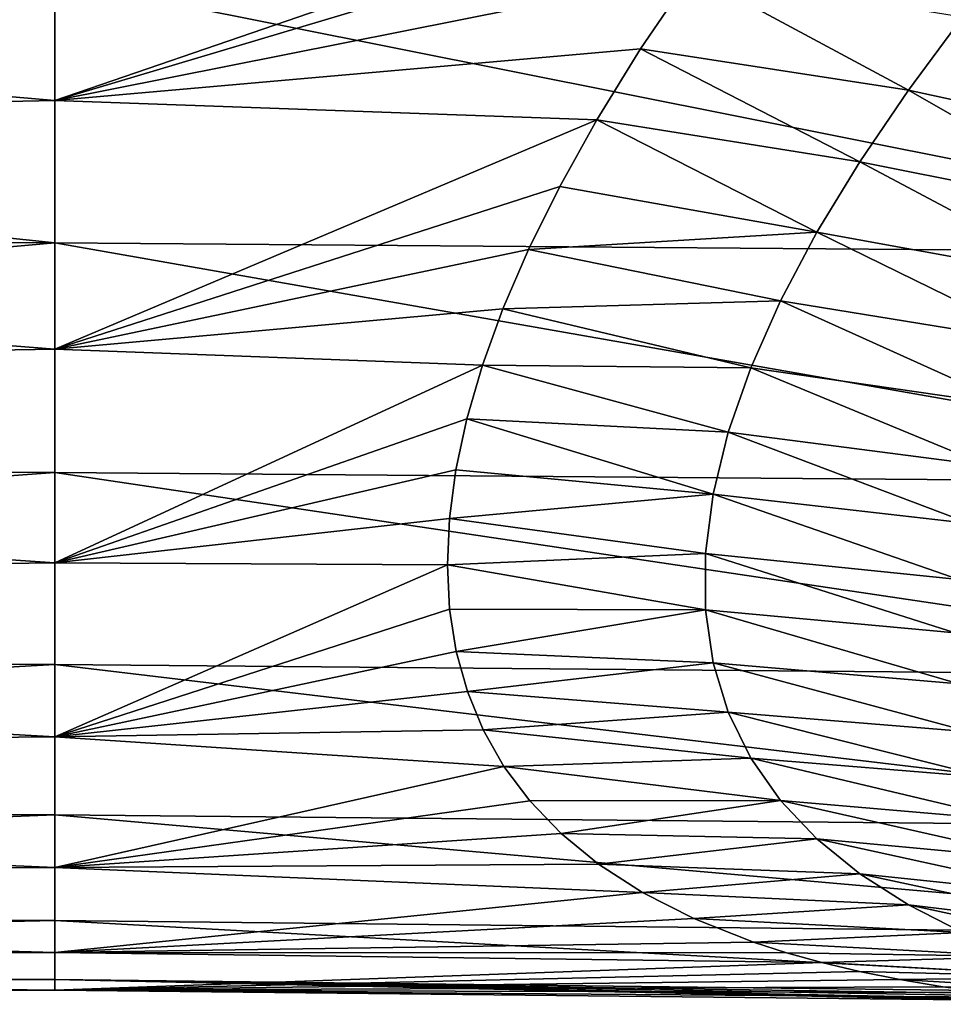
# Model space of a CAD drawing. Header units: metres. Extents: x -109 to 109, y -67 to 73.
# Tile 206 of 253: x 53.99 to 58.46, y -11.56 to -6.79. Entities that reach past the tile are written whole.
import ezdxf

# ---------------------------------------------------------------- set-up
doc = ezdxf.new("R2010")
doc.units = ezdxf.units.M
doc.layers.add('solid_508035_K244200000C76', color=7, linetype='CONTINUOUS')

msp = doc.modelspace()

# ---------------------------------------------------------------- linework, layer by layer
at = {"layer": 'solid_508035_K244200000C76'}
for points in [[(42, -6.131865, 9.728835), (54.161694, -7.180318, 8.98293), (54.161694, -5.828828, 9.913363)], [(57.690788, -5.967626, 9.859564), (54.161694, -5.828828, 9.913363), (54.161694, -7.180318, 8.98293)], [(57.531734, -6.173248, 9.729541), (57.690788, -5.967626, 9.859564), (54.161694, -7.180318, 8.98293)], [(42, -6.131865, 9.728835), (42, -7.434689, 8.773562), (54.161694, -7.180318, 8.98293)], [(57.245472, -6.564435, 9.465518), (57.531734, -6.173248, 9.729541), (54.161694, -7.180318, 8.98293)], [(56.998158, -6.930694, 9.197057), (57.245472, -6.564435, 9.465518), (54.161694, -7.180318, 8.98293)], [(58.294788, -7.130455, 9.193663), (57.245472, -6.564435, 9.465518), (56.998158, -6.930694, 9.197057)], [(58.294788, -7.130455, 9.193663), (58.556667, -6.777228, 9.464233), (57.245472, -6.564435, 9.465518)], [(42, -6.596129, -9.420249), (54.161694, -6.596129, -9.420249), (54.161694, -7.869631, -8.385637)], [(42, -7.851148, -8.402945), (42, -6.596129, -9.420249), (54.161694, -7.869631, -8.385637)], [(60.799244, -7.921148, -8.458141), (54.161694, -7.869631, -8.385637), (54.161694, -6.596129, -9.420249)], [(60.799244, -6.646678, -9.49244), (60.799244, -7.921148, -8.458141), (54.161694, -6.596129, -9.420249)], [(59.59565, -7.412706, 9.387682), (58.556667, -6.777228, 9.464233), (58.294788, -7.130455, 9.193663)], [(56.786255, -7.274194, 8.924862), (56.998158, -6.930694, 9.197057), (54.161694, -7.180318, 8.98293)], [(58.059093, -7.478062, 8.906563), (56.998158, -6.930694, 9.197057), (56.786255, -7.274194, 8.924862)], [(58.059093, -7.478062, 8.906563), (58.294788, -7.130455, 9.193663), (56.998158, -6.930694, 9.197057)], [(59.354664, -7.735914, 9.109675), (58.294788, -7.130455, 9.193663), (58.059093, -7.478062, 8.906563)], [(59.354664, -7.735914, 9.109675), (59.59565, -7.412706, 9.387682), (58.294788, -7.130455, 9.193663)], [(42, -7.434689, 8.773562), (54.161694, -8.385637, 7.869631), (54.161694, -7.180318, 8.98293)], [(56.786255, -7.274194, 8.924862), (54.161694, -7.180318, 8.98293), (54.161694, -8.385637, 7.869631)], [(56.606308, -7.597195, 8.649144), (56.786255, -7.274194, 8.924862), (54.161694, -8.385637, 7.869631)], [(57.851887, -7.818935, 8.602932), (56.786255, -7.274194, 8.924862), (56.606308, -7.597195, 8.649144)], [(57.851887, -7.818935, 8.602932), (58.059093, -7.478062, 8.906563), (56.786255, -7.274194, 8.924862)], [(42, -7.434689, 8.773562), (42, -8.590792, 7.645149), (54.161694, -8.385637, 7.869631)], [(59.140636, -8.0519, 8.819044), (58.059093, -7.478062, 8.906563), (57.851887, -7.818935, 8.602932)], [(59.140636, -8.0519, 8.819044), (59.354664, -7.735914, 9.109675), (58.059093, -7.478062, 8.906563)], [(56.455414, -7.901964, 8.369653), (56.606308, -7.597195, 8.649144), (54.161694, -8.385637, 7.869631)], [(57.851887, -7.818935, 8.602932), (56.606308, -7.597195, 8.649144), (56.455414, -7.901964, 8.369653)], [(57.675385, -8.151821, 8.283082), (57.851887, -7.818935, 8.602932), (56.455414, -7.901964, 8.369653)], [(58.955624, -8.359983, 8.516124), (57.851887, -7.818935, 8.602932), (57.675385, -8.151821, 8.283082)], [(58.955624, -8.359983, 8.516124), (59.140636, -8.0519, 8.819044), (57.851887, -7.818935, 8.602932)], [(42, -8.951219, -7.219811), (42, -7.851148, -8.402945), (54.161694, -7.869631, -8.385637)], [(42, -8.951219, -7.219811), (54.161694, -7.869631, -8.385637), (54.161694, -8.98293, -7.180318)], [(60.799244, -9.036703, -7.254154), (54.161694, -8.98293, -7.180318), (54.161694, -7.869631, -8.385637)], [(60.799244, -7.921148, -8.458141), (60.799244, -9.036703, -7.254154), (54.161694, -7.869631, -8.385637)], [(56.331455, -8.190205, 8.086235), (56.455414, -7.901964, 8.369653), (54.161694, -8.385637, 7.869631)], [(57.675385, -8.151821, 8.283082), (56.455414, -7.901964, 8.369653), (56.331455, -8.190205, 8.086235)], [(57.531643, -8.475336, 7.94748), (57.675385, -8.151821, 8.283082), (56.331455, -8.190205, 8.086235)], [(58.801483, -8.659602, 8.201291), (57.675385, -8.151821, 8.283082), (57.531643, -8.475336, 7.94748)], [(58.801483, -8.659602, 8.201291), (58.955624, -8.359983, 8.516124), (57.675385, -8.151821, 8.283082)], [(56.23241, -8.463495, 7.798498), (56.331455, -8.190205, 8.086235), (54.161694, -8.385637, 7.869631)], [(57.531643, -8.475336, 7.94748), (56.331455, -8.190205, 8.086235), (56.23241, -8.463495, 7.798498)], [(42, -8.590792, 7.645149), (54.161694, -9.420249, 6.596129), (54.161694, -8.385637, 7.869631)], [(56.23241, -8.463495, 7.798498), (54.161694, -8.385637, 7.869631), (54.161694, -9.420249, 6.596129)], [(56.156853, -8.723225, 7.505899), (56.23241, -8.463495, 7.798498), (54.161694, -9.420249, 6.596129)], [(57.422314, -8.788085, 7.596887), (56.23241, -8.463495, 7.798498), (56.156853, -8.723225, 7.505899)], [(57.422314, -8.788085, 7.596887), (57.531643, -8.475336, 7.94748), (56.23241, -8.463495, 7.798498)], [(58.679848, -8.950125, 7.874903), (57.531643, -8.475336, 7.94748), (57.422314, -8.788085, 7.596887)], [(58.679848, -8.950125, 7.874903), (58.801483, -8.659602, 8.201291), (57.531643, -8.475336, 7.94748)], [(42, -8.590792, 7.645149), (42, -9.577357, 6.365864), (54.161694, -9.420249, 6.596129)], [(56.10379, -8.970473, 7.207924), (56.156853, -8.723225, 7.505899), (54.161694, -9.420249, 6.596129)], [(57.348663, -9.088649, 7.232273), (56.156853, -8.723225, 7.505899), (56.10379, -8.970473, 7.207924)], [(57.348663, -9.088649, 7.232273), (57.422314, -8.788085, 7.596887), (56.156853, -8.723225, 7.505899)], [(58.591976, -9.230797, 7.537678), (57.422314, -8.788085, 7.596887), (57.348663, -9.088649, 7.232273)], [(58.591976, -9.230797, 7.537678), (58.679848, -8.950125, 7.874903), (57.422314, -8.788085, 7.596887)], [(42, -9.874635, -5.8942), (42, -8.951219, -7.219811), (54.161694, -8.98293, -7.180318)], [(42, -9.874635, -5.8942), (54.161694, -8.98293, -7.180318), (54.161694, -9.913363, -5.828828)], [(56.072411, -9.206049, 6.904104), (56.10379, -8.970473, 7.207924), (54.161694, -9.420249, 6.596129)], [(60.799244, -9.970962, -5.904632), (54.161694, -9.913363, -5.828828), (54.161694, -8.98293, -7.180318)], [(60.799244, -9.036703, -7.254154), (60.799244, -9.970962, -5.904632), (54.161694, -8.98293, -7.180318)], [(57.348663, -9.088649, 7.232273), (56.10379, -8.970473, 7.207924), (56.072411, -9.206049, 6.904104)], [(57.311623, -9.375698, 6.85478), (57.348663, -9.088649, 7.232273), (56.072411, -9.206049, 6.904104)], [(58.53886, -9.500789, 7.19031), (57.348663, -9.088649, 7.232273), (57.311623, -9.375698, 6.85478)], [(58.53886, -9.500789, 7.19031), (58.591976, -9.230797, 7.537678), (57.348663, -9.088649, 7.232273)], [(56.062248, -9.430726, 6.593757), (56.072411, -9.206049, 6.904104), (54.161694, -9.420249, 6.596129)], [(57.311623, -9.375698, 6.85478), (56.072411, -9.206049, 6.904104), (56.062248, -9.430726, 6.593757)], [(57.311581, -9.648059, 6.465878), (57.311623, -9.375698, 6.85478), (56.062248, -9.430726, 6.593757)], [(58.521072, -9.759466, 6.833681), (57.311623, -9.375698, 6.85478), (57.311581, -9.648059, 6.465878)], [(58.521072, -9.759466, 6.833681), (58.53886, -9.500789, 7.19031), (57.311623, -9.375698, 6.85478)], [(42, -9.577357, 6.365864), (54.161694, -10.263091, 5.188349), (54.161694, -9.420249, 6.596129)], [(56.062248, -9.430726, 6.593757), (54.161694, -9.420249, 6.596129), (54.161694, -10.263091, 5.188349)], [(56.073212, -9.645125, 6.276121), (56.062248, -9.430726, 6.593757), (54.161694, -10.263091, 5.188349)], [(57.311581, -9.648059, 6.465878), (56.062248, -9.430726, 6.593757), (56.073212, -9.645125, 6.276121)], [(42, -9.577357, 6.365864), (42, -10.37492, 4.960952), (54.161694, -10.263091, 5.188349)], [(56.105541, -9.849687, 5.950425), (56.073212, -9.645125, 6.276121), (54.161694, -10.263091, 5.188349)], [(57.311581, -9.648059, 6.465878), (56.073212, -9.645125, 6.276121), (56.105541, -9.849687, 5.950425)], [(57.348663, -9.904553, 6.067029), (57.311581, -9.648059, 6.465878), (56.105541, -9.849687, 5.950425)], [(58.538841, -10.006136, 6.468652), (57.311581, -9.648059, 6.465878), (57.348663, -9.904553, 6.067029)], [(58.538841, -10.006136, 6.468652), (58.521072, -9.759466, 6.833681), (57.311581, -9.648059, 6.465878)], [(42, -10.603173, -4.452271), (42, -9.874635, -5.8942), (54.161694, -9.913363, -5.828828)], [(56.159611, -10.044695, 5.615852), (56.105541, -9.849687, 5.950425), (54.161694, -10.263091, 5.188349)], [(57.348663, -9.904553, 6.067029), (56.105541, -9.849687, 5.950425), (56.159611, -10.044695, 5.615852)], [(42, -10.603173, -4.452271), (54.161694, -9.913363, -5.828828), (54.161694, -10.641988, -4.358681)], [(60.799244, -10.70518, -4.43665), (54.161694, -10.641988, -4.358681), (54.161694, -9.913363, -5.828828)], [(60.799244, -9.970962, -5.904632), (60.799244, -10.70518, -4.43665), (54.161694, -9.913363, -5.828828)], [(57.42231, -10.144401, 5.659872), (57.348663, -9.904553, 6.067029), (56.159611, -10.044695, 5.615852)], [(58.591984, -10.240168, 6.096104), (57.348663, -9.904553, 6.067029), (57.42231, -10.144401, 5.659872)], [(58.591984, -10.240168, 6.096104), (58.538841, -10.006136, 6.468652), (57.348663, -9.904553, 6.067029)], [(56.236076, -10.230442, 5.27125), (56.159611, -10.044695, 5.615852), (54.161694, -10.263091, 5.188349)], [(57.42231, -10.144401, 5.659872), (56.159611, -10.044695, 5.615852), (56.236076, -10.230442, 5.27125)], [(57.531635, -10.366896, 5.246081), (57.42231, -10.144401, 5.659872), (56.236076, -10.230442, 5.27125)], [(58.679836, -10.461097, 5.717056), (57.42231, -10.144401, 5.659872), (57.531635, -10.366896, 5.246081)], [(58.679836, -10.461097, 5.717056), (58.591984, -10.240168, 6.096104), (57.42231, -10.144401, 5.659872)], [(56.336121, -10.40703, 4.915416), (56.236076, -10.230442, 5.27125), (54.161694, -10.263091, 5.188349)], [(57.531635, -10.366896, 5.246081), (56.236076, -10.230442, 5.27125), (56.336121, -10.40703, 4.915416)], [(42, -10.37492, 4.960952), (54.161694, -10.897007, 3.674949), (54.161694, -10.263091, 5.188349)], [(56.336121, -10.40703, 4.915416), (54.161694, -10.263091, 5.188349), (54.161694, -10.897007, 3.674949)], [(42, -10.37492, 4.960952), (42, -10.967738, 3.458139), (54.161694, -10.897007, 3.674949)], [(57.675358, -10.5716, 4.827284), (57.531635, -10.366896, 5.246081), (56.336121, -10.40703, 4.915416)], [(58.801468, -10.66839, 5.332449), (57.531635, -10.366896, 5.246081), (57.675358, -10.5716, 4.827284)], [(58.801468, -10.66839, 5.332449), (58.679836, -10.461097, 5.717056), (57.531635, -10.366896, 5.246081)], [(56.461239, -10.574379, 4.547072), (56.336121, -10.40703, 4.915416), (54.161694, -10.897007, 3.674949)], [(57.675358, -10.5716, 4.827284), (56.336121, -10.40703, 4.915416), (56.461239, -10.574379, 4.547072)], [(56.613148, -10.732306, 4.164639), (56.461239, -10.574379, 4.547072), (54.161694, -10.897007, 3.674949)], [(57.675358, -10.5716, 4.827284), (56.461239, -10.574379, 4.547072), (56.613148, -10.732306, 4.164639)], [(57.851814, -10.758332, 4.405083), (57.675358, -10.5716, 4.827284), (56.613148, -10.732306, 4.164639)], [(58.955574, -10.861817, 4.943162), (57.675358, -10.5716, 4.827284), (57.851814, -10.758332, 4.405083)], [(58.955574, -10.861817, 4.943162), (58.801468, -10.66839, 5.332449), (57.675358, -10.5716, 4.827284)], [(42, -11.122459, -2.922482), (42, -10.603173, -4.452271), (54.161694, -10.641988, -4.358681)], [(42, -11.122459, -2.922482), (54.161694, -10.641988, -4.358681), (54.161694, -11.153973, -2.799803)], [(60.799244, -11.22463, -2.879659), (54.161694, -11.153973, -2.799803), (54.161694, -10.641988, -4.358681)], [(60.799244, -10.70518, -4.43665), (60.799244, -11.22463, -2.879659), (54.161694, -10.641988, -4.358681)], [(56.794357, -10.880503, 3.766122), (56.613148, -10.732306, 4.164639), (54.161694, -10.897007, 3.674949)], [(57.851814, -10.758332, 4.405083), (56.613148, -10.732306, 4.164639), (56.794357, -10.880503, 3.766122)], [(58.059059, -10.92704, 3.980933), (57.851814, -10.758332, 4.405083), (56.794357, -10.880503, 3.766122)], [(59.14061, -11.041091, 4.550025), (57.851814, -10.758332, 4.405083), (58.059059, -10.92704, 3.980933)], [(59.14061, -11.041091, 4.550025), (58.955574, -10.861817, 4.943162), (57.851814, -10.758332, 4.405083)], [(42, -10.967738, 3.458139), (54.161694, -11.309091, 2.086737), (54.161694, -10.897007, 3.674949)], [(57.007664, -11.018308, 3.349589), (56.794357, -10.880503, 3.766122), (54.161694, -10.897007, 3.674949)], [(57.007664, -11.018308, 3.349589), (54.161694, -10.897007, 3.674949), (54.161694, -11.309091, 2.086737)], [(58.059059, -10.92704, 3.980933), (56.794357, -10.880503, 3.766122), (57.007664, -11.018308, 3.349589)], [(42, -10.967738, 3.458139), (42, -11.344114, 1.887081), (54.161694, -11.309091, 2.086737)], [(58.294762, -11.077957, 3.55608), (58.059059, -10.92704, 3.980933), (57.007664, -11.018308, 3.349589)], [(59.354649, -11.206114, 4.153724), (58.059059, -10.92704, 3.980933), (58.294762, -11.077957, 3.55608)], [(59.354649, -11.206114, 4.153724), (59.14061, -11.041091, 4.550025), (58.059059, -10.92704, 3.980933)], [(57.256401, -11.144787, 2.912845), (57.007664, -11.018308, 3.349589), (54.161694, -11.309091, 2.086737)], [(58.294762, -11.077957, 3.55608), (57.007664, -11.018308, 3.349589), (57.256401, -11.144787, 2.912845)], [(58.556629, -11.211402, 3.131614), (58.294762, -11.077957, 3.55608), (57.256401, -11.144787, 2.912845)], [(59.595619, -11.356813, 3.754947), (58.294762, -11.077957, 3.55608), (58.556629, -11.211402, 3.131614)], [(59.595619, -11.356813, 3.754947), (59.354649, -11.206114, 4.153724), (58.294762, -11.077957, 3.55608)], [(42, -11.422247, -1.335022), (42, -11.122459, -2.922482), (54.161694, -11.153973, -2.799803)], [(42, -11.422247, -1.335022), (54.161694, -11.153973, -2.799803), (54.161694, -11.438894, -1.183929)], [(57.544308, -11.25853, 2.454055), (57.256401, -11.144787, 2.912845), (54.161694, -11.309091, 2.086737)], [(60.790356, -11.519046, -1.261296), (54.161694, -11.438894, -1.183929), (54.161694, -11.153973, -2.799803)], [(60.799244, -11.22463, -2.879659), (60.790356, -11.519046, -1.261296), (54.161694, -11.153973, -2.799803)], [(58.556629, -11.211402, 3.131614), (57.256401, -11.144787, 2.912845), (57.544308, -11.25853, 2.454055)], [(58.842491, -11.327847, 2.708433), (58.556629, -11.211402, 3.131614), (57.544308, -11.25853, 2.454055)], [(57.704262, -11.310077, 2.215877), (57.544308, -11.25853, 2.454055), (54.161694, -11.309091, 2.086737)], [(58.842491, -11.327847, 2.708433), (57.544308, -11.25853, 2.454055), (57.704262, -11.310077, 2.215877)], [(42, -11.344114, 1.887081), (54.161694, -11.490954, 0.456046), (54.161694, -11.309091, 2.086737)], [(42, -11.344114, 1.887081), (42, -11.49662, 0.278781), (54.161694, -11.490954, 0.456046)], [(57.875282, -11.357706, 1.971719), (54.161694, -11.309091, 2.086737), (54.161694, -11.490954, 0.456046)], [(57.875282, -11.357706, 1.971719), (57.704262, -11.310077, 2.215877), (54.161694, -11.309091, 2.086737)], [(58.842491, -11.327847, 2.708433), (57.704262, -11.310077, 2.215877), (57.875282, -11.357706, 1.971719)], [(59.150303, -11.427823, 2.287303), (58.842491, -11.327847, 2.708433), (57.875282, -11.357706, 1.971719)], [(58.058178, -11.401162, 1.721298), (57.875282, -11.357706, 1.971719), (54.161694, -11.490954, 0.456046)], [(58.253696, -11.440153, 1.464349), (58.058178, -11.401162, 1.721298), (54.161694, -11.490954, 0.456046)], [(59.150303, -11.427823, 2.287303), (57.875282, -11.357706, 1.971719), (58.058178, -11.401162, 1.721298)], [(59.150303, -11.427823, 2.287303), (58.058178, -11.401162, 1.721298), (58.253696, -11.440153, 1.464349)], [(42, -11.49662, 0.278781), (42, -11.422247, -1.335022), (54.161694, -11.438894, -1.183929)], [(42, -11.49662, 0.278781), (54.161694, -11.438894, -1.183929), (54.161694, -11.490954, 0.456046)], [(59.172634, -11.544329, 0.368974), (54.161694, -11.490954, 0.456046), (54.161694, -11.438894, -1.183929)], [(59.439846, -11.555464, 0.07762), (59.172634, -11.544329, 0.368974), (54.161694, -11.438894, -1.183929)], [(59.723759, -11.559769, -0.220988), (59.439846, -11.555464, 0.07762), (54.161694, -11.438894, -1.183929)], [(60.024773, -11.556762, -0.526776), (59.723759, -11.559769, -0.220988), (54.161694, -11.438894, -1.183929)], [(60.343655, -11.545937, -0.839892), (60.024773, -11.556762, -0.526776), (54.161694, -11.438894, -1.183929)], [(60.563065, -11.534359, -1.049072), (60.343655, -11.545937, -0.839892), (54.161694, -11.438894, -1.183929)], [(60.790356, -11.519046, -1.261296), (60.563065, -11.534359, -1.049072), (54.161694, -11.438894, -1.183929)], [(58.461975, -11.474317, 1.200895), (58.253696, -11.440153, 1.464349), (54.161694, -11.490954, 0.456046)], [(59.478149, -11.511902, 1.868877), (59.150303, -11.427823, 2.287303), (58.253696, -11.440153, 1.464349)], [(59.478149, -11.511902, 1.868877), (58.253696, -11.440153, 1.464349), (58.461975, -11.474317, 1.200895)], [(58.684418, -11.503342, 0.930495), (58.461975, -11.474317, 1.200895), (54.161694, -11.490954, 0.456046)], [(58.920765, -11.526802, 0.653314), (58.684418, -11.503342, 0.930495), (54.161694, -11.490954, 0.456046)], [(59.172634, -11.544329, 0.368974), (58.920765, -11.526802, 0.653314), (54.161694, -11.490954, 0.456046)], [(59.478149, -11.511902, 1.868877), (58.461975, -11.474317, 1.200895), (58.684418, -11.503342, 0.930495)]]:
    msp.add_3dface(points, dxfattribs=at)

doc.saveas('drawing.dxf')
